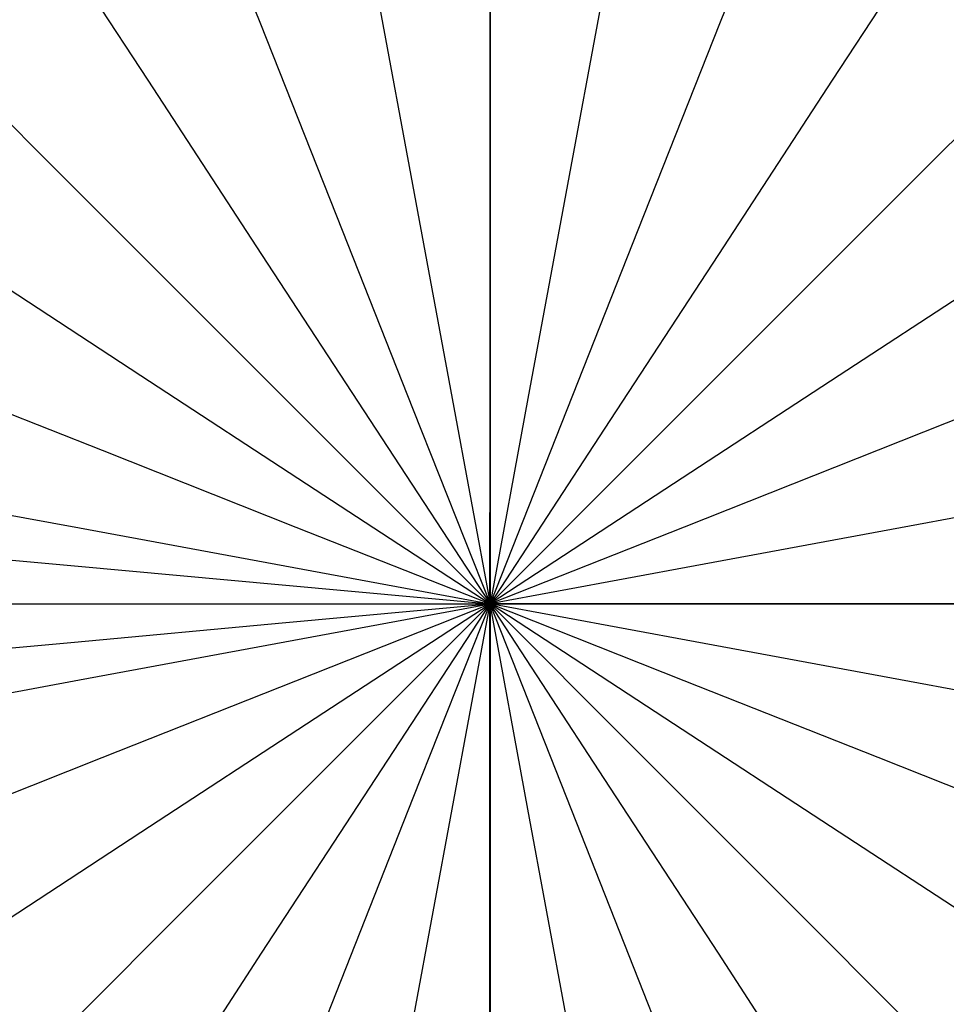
# Model space of a CAD drawing. Extents: x 66.1 to 118.8, y -25.4 to 29.7.
# Tile 6 of 29: x 79.5 to 101, y -11.7 to 11.1. Entities that reach past the tile are written whole.
import ezdxf

# ---------------------------------------------------------------- set-up
doc = ezdxf.new("R2010")
doc.units = 0
doc.layers.add('LAYER_06', color=254, linetype='CONTINUOUS')
doc.layers.add('PREDEFINITO', color=7, linetype='CONTINUOUS')

msp = doc.modelspace()

# ---------------------------------------------------------------- linework, layer by layer
at = {"layer": 'LAYER_06'}
for centre, radius in [((90.4, 0.587, 34.673), 22), ((90.4, 0.587, 35.673), 21), ((90.4, 0.587, 33.673), 21), ((90.4, 0.587, 34.673), 20)]:
    msp.add_circle(centre, radius, dxfattribs=at)
at = {"layer": 'PREDEFINITO'}
for p, q in [((90.4, 18.537, 46.173), (90.4, -23.362, 46.173)), ((90.399, -21.691, 46.673), (90.401, 16.866, 46.673)), ((83.296, 15.53, 48.505), (85.066, 11.061, 49.032)), ((97.504, 15.53, 48.505), (95.734, 11.061, 49.032)), ((79.84, 13.74, 48.505), (82.47, 9.717, 49.032)), ((100.96, 13.74, 48.505), (98.33, 9.717, 49.032)), ((90.4, 12.078, 49.032), (90.4, 7.255, 49.403)), ((87.763, 11.837, 49.032), (88.641, 7.094, 49.403)), ((93.037, 11.837, 49.032), (92.159, 7.094, 49.403)), ((76.754, 11.233, 48.505), (80.154, 7.834, 49.032)), ((104.046, 11.233, 48.505), (100.646, 7.833, 49.032)), ((85.066, 11.061, 49.032), (86.841, 6.576, 49.403)), ((95.734, 11.061, 49.032), (93.959, 6.576, 49.403)), ((82.47, 9.717, 49.032), (85.109, 5.679, 49.403)), ((98.33, 9.717, 49.032), (95.69, 5.679, 49.403)), ((80.154, 7.834, 49.032), (83.564, 4.424, 49.403)), ((100.646, 7.833, 49.032), (97.236, 4.424, 49.403)), ((88.641, 7.094, 49.403), (89.52, 2.341, 49.617)), ((90.4, 7.255, 49.403), (90.4, 2.423, 49.617)), ((92.159, 7.094, 49.403), (91.28, 2.341, 49.617)), ((86.841, 6.576, 49.403), (88.62, 2.083, 49.617)), ((93.959, 6.576, 49.403), (92.18, 2.083, 49.617)), ((78.27, 5.517, 49.032), (82.308, 2.878, 49.403)), ((85.109, 5.679, 49.403), (87.754, 1.634, 49.617)), ((95.69, 5.679, 49.403), (93.046, 1.634, 49.617)), ((102.529, 5.517, 49.032), (98.492, 2.878, 49.403)), ((83.564, 4.424, 49.403), (86.98, 1.007, 49.617)), ((97.236, 4.424, 49.403), (93.82, 1.007, 49.617)), ((76.926, 2.922, 49.032), (81.411, 1.146, 49.403)), ((82.308, 2.878, 49.403), (86.353, 0.233, 49.617)), ((98.492, 2.878, 49.403), (94.447, 0.233, 49.617)), ((103.874, 2.921, 49.032), (99.389, 1.146, 49.403)), ((89.52, 2.341, 49.617), (90.4, -2.413, 49.673)), ((90.4, 2.423, 49.617), (90.4, -2.413, 49.673)), ((91.28, 2.341, 49.617), (90.4, -2.413, 49.673)), ((88.62, 2.083, 49.617), (90.4, -2.413, 49.673)), ((92.18, 2.083, 49.617), (90.4, -2.413, 49.673)), ((87.754, 1.634, 49.617), (90.4, -2.413, 49.673)), ((93.046, 1.634, 49.617), (90.4, -2.413, 49.673)), ((81.411, 1.146, 49.403), (85.904, -0.633, 49.617)), ((99.389, 1.146, 49.403), (94.895, -0.633, 49.617)), ((86.98, 1.007, 49.617), (90.4, -2.413, 49.673)), ((93.82, 1.007, 49.617), (90.4, -2.413, 49.673)), ((86.353, 0.233, 49.617), (90.4, -2.413, 49.673)), ((94.447, 0.233, 49.617), (90.4, -2.413, 49.673)), ((76.15, 0.224, 49.032), (80.893, -0.654, 49.403)), ((104.65, 0.224, 49.032), (99.907, -0.654, 49.403)), ((80.893, -0.654, 49.403), (85.646, -1.533, 49.617)), ((85.904, -0.633, 49.617), (90.4, -2.413, 49.673)), ((94.895, -0.633, 49.617), (90.4, -2.413, 49.673)), ((99.907, -0.654, 49.403), (95.154, -1.533, 49.617)), ((75.97, -1.089, 49.032), (80.772, -1.53, 49.403)), ((80.772, -1.53, 49.403), (85.584, -1.971, 49.617)), ((85.646, -1.533, 49.617), (90.4, -2.413, 49.673)), ((95.154, -1.533, 49.617), (90.4, -2.413, 49.673)), ((85.584, -1.971, 49.617), (90.4, -2.413, 49.673)), ((69.45, -2.413, 46.173), (111.35, -2.413, 46.173)), ((75.908, -2.413, 49.032), (80.732, -2.413, 49.403)), ((80.732, -2.413, 49.403), (85.565, -2.413, 49.617)), ((85.565, -2.413, 49.617), (90.4, -2.413, 49.673)), ((85.584, -2.855, 49.617), (90.4, -2.413, 49.673)), ((85.646, -3.293, 49.617), (90.4, -2.413, 49.673)), ((85.904, -4.193, 49.617), (90.4, -2.413, 49.673)), ((86.353, -5.059, 49.617), (90.4, -2.413, 49.673)), ((86.98, -5.833, 49.617), (90.4, -2.413, 49.673)), ((87.754, -6.46, 49.617), (90.4, -2.413, 49.673)), ((88.62, -6.908, 49.617), (90.4, -2.413, 49.673)), ((89.52, -7.167, 49.617), (90.4, -2.413, 49.673)), ((90.4, -2.413, 46.673), (90.4, -2.413, 49.673)), ((90.4, -7.248, 49.617), (90.4, -2.413, 49.673)), ((91.28, -7.167, 49.617), (90.4, -2.413, 49.673)), ((92.18, -6.908, 49.617), (90.4, -2.413, 49.673)), ((93.046, -6.46, 49.617), (90.4, -2.413, 49.673)), ((93.819, -5.832, 49.617), (90.4, -2.413, 49.673)), ((94.447, -5.059, 49.617), (90.4, -2.413, 49.673)), ((94.895, -4.193, 49.617), (90.4, -2.413, 49.673)), ((95.154, -3.293, 49.617), (90.4, -2.413, 49.673)), ((95.236, -2.413, 49.617), (90.4, -2.413, 49.673)), ((100.068, -2.413, 49.403), (95.236, -2.413, 49.617)), ((104.89, -2.413, 49.032), (100.068, -2.413, 49.403)), ((80.772, -3.296, 49.403), (85.584, -2.855, 49.617)), ((75.97, -3.737, 49.032), (80.772, -3.296, 49.403)), ((80.893, -4.172, 49.403), (85.646, -3.293, 49.617)), ((99.907, -4.172, 49.403), (95.154, -3.293, 49.617)), ((76.15, -5.05, 49.032), (80.893, -4.172, 49.403)), ((81.411, -5.972, 49.403), (85.904, -4.193, 49.617)), ((99.389, -5.972, 49.403), (94.895, -4.193, 49.617)), ((104.65, -5.05, 49.032), (99.907, -4.172, 49.403)), ((82.308, -7.703, 49.403), (86.353, -5.059, 49.617)), ((98.492, -7.703, 49.403), (94.447, -5.059, 49.617)), ((83.563, -9.249, 49.403), (86.98, -5.833, 49.617)), ((97.236, -9.249, 49.403), (93.819, -5.832, 49.617)), ((76.926, -7.747, 49.032), (81.411, -5.972, 49.403)), ((103.874, -7.747, 49.032), (99.389, -5.972, 49.403)), ((85.109, -10.505, 49.403), (87.754, -6.46, 49.617)), ((95.69, -10.505, 49.403), (93.046, -6.46, 49.617)), ((86.841, -11.402, 49.403), (88.62, -6.908, 49.617)), ((93.959, -11.402, 49.403), (92.18, -6.908, 49.617)), ((88.641, -11.92, 49.403), (89.52, -7.167, 49.617)), ((90.4, -12.081, 49.403), (90.4, -7.248, 49.617)), ((92.159, -11.92, 49.403), (91.28, -7.167, 49.617)), ((78.27, -10.343, 49.032), (82.308, -7.703, 49.403)), ((102.529, -10.343, 49.032), (98.492, -7.703, 49.403)), ((80.154, -12.659, 49.032), (83.563, -9.249, 49.403)), ((100.647, -12.66, 49.032), (97.236, -9.249, 49.403)), ((82.47, -14.542, 49.032), (85.109, -10.505, 49.403)), ((98.33, -14.542, 49.032), (95.69, -10.505, 49.403)), ((85.065, -15.887, 49.032), (86.841, -11.402, 49.403)), ((95.734, -15.887, 49.032), (93.959, -11.402, 49.403))]:
    msp.add_line(p, q, dxfattribs=at)
for centre, radius in [((90.4, -2.413, 45.673), 23.005), ((90.4, -2.413, 43.673), 23.005), ((90.4, -2.413, 46.673), 22.026), ((90.4, -2.413, 42.673), 22.026), ((90.4, -2.413, 46.673), 21.341), ((90.4, -2.413, 46.673), 21.341), ((90.4, -2.413, 46.585), 21.134), ((90.4, -2.413, 42.673), 21.048), ((90.4, -2.413, 46.373), 21.048), ((90.4, -2.413, 46.373), 21.048), ((90.4, -2.413, 46.273), 21.048), ((90.4, -2.413, 46.273), 21.048), ((90.4, -2.413, 46.273), 21.048), ((90.4, -2.413, 46.52), 21.048), ((90.4, -2.413, 46.202), 21.019), ((90.4, -2.413, 46.173), 20.95), ((90.4, -2.413, 46.173), 20.95), ((90.4, -2.413, 48.505), 19.298)]:
    msp.add_circle(centre, radius, dxfattribs=at)

doc.saveas('drawing.dxf')
